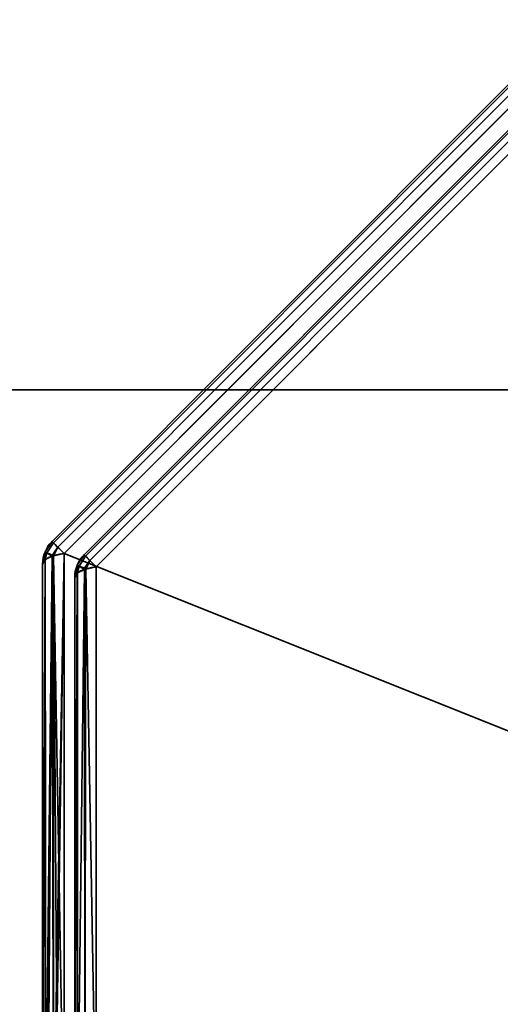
# Model space of a CAD drawing. Header units: millimetres. Extents: x -508 to 6708, y -110 to 248.
# Tile 18 of 256: x -340 to -330, y -19 to 3. Entities that reach past the tile are written whole.
import ezdxf

# ---------------------------------------------------------------- set-up
doc = ezdxf.new("R2010")
doc.units = ezdxf.units.MM
doc.layers.add('151', color=7, linetype='Continuous', true_color=0xffffff)

# ---------------------------------------------------------------- blocks, each defined once
blk = doc.blocks.new('UG_SURFACE_001')
at = {"layer": '151', "color": 252, "linetype": 'Continuous', "lineweight": 35}
for points in [[(507.5, -5.3, 2215.25), (507.5, 229.4, 2215.25), (-507.5, 229.4, 2215.25), (-507.5, -5.3, 2215.25)], [(-357.5, -5.3, 2065.25), (-357.5, 229.4, 2065.25), (357.5, 229.4, 2065.25), (357.5, -5.3, 2065.25)], [(507.5, -5.3, 2215.25), (-507.5, -5.3, 2215.25), (-357.5, -5.3, 2065.25), (357.5, -5.3, 2065.25)]]:
    blk.add_3dface(points, dxfattribs=at)
blk = doc.blocks.new('UG_SURFACE_205')
at = {"layer": '151', "color": 252, "linetype": 'Continuous', "lineweight": 35}
for points in [[(-368, -5.3, 2075.25), (368, -5.3, 2075.25), (366.5, -5.3, 2073.75), (-366.5, -5.3, 2073.75)], [(-368, -5.3, 2075.25), (-368, -22.22, 2075.25), (368, -22.22, 2075.25), (368, -5.3, 2075.25)], [(-366.5, -5.3, 2073.75), (366.5, -5.3, 2073.75), (366.5, -22.22, 2073.75), (-366.5, -22.22, 2073.75)]]:
    blk.add_3dface(points, dxfattribs=at)
blk = doc.blocks.new('UG_SURFACE_216')
at = {"layer": '151', "color": 252, "linetype": 'Continuous', "lineweight": 35}
for points in [[(-339.404, -8.637, 1157.986), (-329.363, 1.404, 1157.986), (-329.395, 1.436, 1157.739), (-339.436, -8.605, 1157.739)], [(-329.363, 1.404, 1010.514), (-339.404, -8.637, 1010.514), (-339.436, -8.605, 1010.761), (-329.395, 1.436, 1010.761)], [(-329.395, 1.436, 1157.739), (-329.395, 1.436, 1010.761), (-339.436, -8.605, 1010.761), (-339.436, -8.605, 1157.739)], [(-329.363, 1.404, 1157.987), (-329.363, 1.404, 1157.986), (-339.404, -8.637, 1157.986), (-339.404, -8.637, 1157.987)], [(-339.404, -8.637, 1157.987), (-339.312, -8.729, 1158.201), (-329.271, 1.312, 1158.201), (-329.363, 1.404, 1157.987)], [(-329.363, 1.404, 1010.513), (-329.271, 1.312, 1010.299), (-339.312, -8.729, 1010.299), (-339.404, -8.637, 1010.513)], [(-339.404, -8.637, 1010.513), (-339.404, -8.637, 1010.514), (-329.363, 1.404, 1010.514), (-329.363, 1.404, 1010.513)], [(-329.27, 1.311, 1158.204), (-329.271, 1.312, 1158.201), (-339.312, -8.729, 1158.201), (-339.311, -8.73, 1158.204)], [(-339.311, -8.73, 1010.296), (-339.312, -8.729, 1010.299), (-329.271, 1.312, 1010.299), (-329.27, 1.311, 1010.296)], [(-339.311, -8.73, 1158.204), (-339.173, -8.868, 1158.357), (-329.132, 1.173, 1158.357), (-329.27, 1.311, 1158.204)], [(-329.27, 1.311, 1010.296), (-329.132, 1.173, 1010.143), (-339.173, -8.868, 1010.143), (-339.311, -8.73, 1010.296)], [(-329.132, 1.173, 1158.357), (-339.173, -8.868, 1158.357), (-339.173, -22.332, 1163.419), (-319.748, -22.332, 1170.723)], [(-339.173, -8.868, 1010.143), (-329.132, 1.173, 1010.143), (-315.668, 1.173, 1005.08), (-315.668, -18.252, 997.777)], [(-338.704, -8.927, 1010.935), (-329.073, 0.704, 1010.935), (-329.105, 0.736, 1011.182), (-338.736, -8.895, 1011.182)], [(-329.105, 0.736, 1157.318), (-338.736, -8.895, 1157.318), (-338.736, -8.895, 1011.182), (-329.105, 0.736, 1011.182)], [(-329.073, 0.704, 1157.565), (-338.704, -8.927, 1157.565), (-338.736, -8.895, 1157.318), (-329.105, 0.736, 1157.318)], [(-329.073, 0.704, 1010.933), (-329.073, 0.704, 1010.935), (-338.704, -8.927, 1010.935), (-338.704, -8.927, 1010.933)], [(-338.704, -8.927, 1010.933), (-338.612, -9.019, 1010.72), (-328.981, 0.612, 1010.72), (-329.073, 0.704, 1010.933)], [(-329.073, 0.704, 1157.567), (-328.981, 0.612, 1157.78), (-338.612, -9.019, 1157.78), (-338.704, -8.927, 1157.567)], [(-338.704, -8.927, 1157.567), (-338.704, -8.927, 1157.565), (-329.073, 0.704, 1157.565), (-329.073, 0.704, 1157.567)], [(-328.98, 0.611, 1010.717), (-328.981, 0.612, 1010.72), (-338.612, -9.019, 1010.72), (-338.611, -9.02, 1010.717)], [(-338.611, -9.02, 1157.783), (-338.612, -9.019, 1157.78), (-328.981, 0.612, 1157.78), (-328.98, 0.611, 1157.783)], [(-338.611, -9.02, 1010.717), (-338.473, -9.157, 1010.564), (-328.843, 0.473, 1010.564), (-328.98, 0.611, 1010.717)], [(-328.98, 0.611, 1157.783), (-328.843, 0.473, 1157.936), (-338.473, -9.157, 1157.936), (-338.611, -9.02, 1157.783)], [(-319.515, -22.565, 1170.105), (-338.473, -21.868, 1162.715), (-338.473, -9.157, 1157.936), (-328.843, 0.473, 1157.936)], [(-328.843, 0.473, 1010.564), (-338.473, -9.157, 1010.564), (-338.473, -21.868, 1005.785), (-319.515, -22.565, 998.395)], [(-339.587, -8.832, 1010.761), (-339.587, -8.832, 1157.739), (-339.436, -8.605, 1157.739), (-339.436, -8.605, 1010.761)], [(-339.546, -8.851, 1157.987), (-339.404, -8.637, 1157.986), (-339.436, -8.605, 1157.739), (-339.587, -8.832, 1157.739)], [(-339.587, -8.832, 1010.761), (-339.436, -8.605, 1010.761), (-339.404, -8.637, 1010.514), (-339.546, -8.851, 1010.513)], [(-339.546, -8.851, 1157.987), (-339.404, -8.637, 1157.987), (-339.404, -8.637, 1157.986)], [(-339.312, -8.729, 1158.201), (-339.404, -8.637, 1157.987), (-339.546, -8.851, 1157.987), (-339.425, -8.901, 1158.204)], [(-339.425, -8.901, 1010.296), (-339.546, -8.851, 1010.513), (-339.404, -8.637, 1010.513), (-339.312, -8.729, 1010.299)], [(-339.404, -8.637, 1010.514), (-339.404, -8.637, 1010.513), (-339.546, -8.851, 1010.513)], [(-339.425, -8.901, 1158.204), (-339.311, -8.73, 1158.204), (-339.312, -8.729, 1158.201)], [(-339.312, -8.729, 1010.299), (-339.311, -8.73, 1010.296), (-339.425, -8.901, 1010.296)], [(-339.311, -8.73, 1158.204), (-339.425, -8.901, 1158.204), (-339.4, -8.916, 1158.229)], [(-339.4, -8.916, 1010.271), (-339.425, -8.901, 1010.296), (-339.311, -8.73, 1010.296)], [(-339.4, -8.916, 1158.229), (-339.173, -8.868, 1158.357), (-339.311, -8.73, 1158.204)], [(-339.311, -8.73, 1010.296), (-339.173, -8.868, 1010.143), (-339.4, -8.916, 1010.271)], [(-339.588, -8.834, 1010.761), (-339.641, -9.1, 1010.761), (-339.641, -9.1, 1157.739), (-339.588, -8.834, 1157.739)], [(-339.588, -8.834, 1157.739), (-339.641, -9.1, 1157.739), (-339.586, -9.007, 1157.987)], [(-339.586, -9.007, 1010.513), (-339.641, -9.1, 1010.761), (-339.588, -8.834, 1010.761)], [(-339.583, -9.002, 1158.001), (-339.586, -9.007, 1157.987), (-339.641, -22.1, 1162.627)], [(-339.641, -22.1, 1162.627), (-339.576, -22.198, 1162.96), (-339.583, -9.002, 1158.001)], [(-339.586, -9.007, 1157.987), (-339.641, -9.1, 1157.739), (-339.641, -22.1, 1162.627)], [(-339.586, -9.007, 1010.513), (-339.636, -22.131, 1005.768), (-339.641, -22.1, 1005.873)], [(-339.641, -22.1, 1005.873), (-339.641, -9.1, 1010.761), (-339.586, -9.007, 1010.513)], [(-339.586, -9.007, 1010.513), (-339.567, -22.196, 1005.545), (-339.636, -22.131, 1005.768)], [(-339.588, -8.834, 1157.739), (-339.587, -8.832, 1157.739), (-339.587, -8.832, 1010.761), (-339.588, -8.834, 1010.761)], [(-339.587, -8.832, 1157.739), (-339.588, -8.834, 1157.739), (-339.546, -8.851, 1157.987)], [(-339.546, -8.851, 1010.513), (-339.588, -8.834, 1010.761), (-339.587, -8.832, 1010.761)], [(-339.586, -9.007, 1157.987), (-339.546, -8.851, 1157.987), (-339.588, -8.834, 1157.739)], [(-339.588, -8.834, 1010.761), (-339.546, -8.851, 1010.513), (-339.586, -9.007, 1010.513)], [(-339.546, -8.851, 1157.987), (-339.586, -9.007, 1157.987), (-339.583, -9.002, 1158.001)], [(-339.583, -9.002, 1010.499), (-339.586, -9.007, 1010.513), (-339.546, -8.851, 1010.513)], [(-339.586, -9.007, 1010.513), (-339.583, -9.002, 1010.499), (-339.567, -22.196, 1005.545)], [(-339.546, -8.851, 1157.987), (-339.583, -9.002, 1158.001), (-339.43, -8.926, 1158.202)], [(-339.43, -8.926, 1010.298), (-339.583, -9.002, 1010.499), (-339.546, -8.851, 1010.513)], [(-339.43, -8.926, 1158.202), (-339.583, -9.002, 1158.001), (-339.576, -22.198, 1162.96)], [(-339.567, -22.196, 1005.545), (-339.583, -9.002, 1010.499), (-339.43, -8.926, 1010.298)], [(-339.418, -8.92, 1158.219), (-339.43, -8.926, 1158.202), (-339.576, -22.198, 1162.96)], [(-339.576, -22.198, 1162.96), (-339.568, -22.21, 1163.001), (-339.418, -8.92, 1158.219)], [(-339.568, -22.21, 1163.001), (-339.41, -22.278, 1163.234), (-339.418, -8.92, 1158.219)], [(-339.43, -8.926, 1010.298), (-339.525, -22.236, 1005.41), (-339.567, -22.196, 1005.545)], [(-339.43, -8.926, 1158.202), (-339.425, -8.901, 1158.204), (-339.546, -8.851, 1157.987)], [(-339.546, -8.851, 1010.513), (-339.425, -8.901, 1010.296), (-339.43, -8.926, 1010.298)], [(-339.43, -8.926, 1010.298), (-339.406, -22.276, 1005.272), (-339.525, -22.236, 1005.41)], [(-339.425, -8.901, 1158.204), (-339.43, -8.926, 1158.202), (-339.418, -8.92, 1158.219)], [(-339.418, -8.92, 1010.281), (-339.43, -8.926, 1010.298), (-339.425, -8.901, 1010.296)], [(-339.43, -8.926, 1010.298), (-339.418, -8.92, 1010.281), (-339.406, -22.276, 1005.272)], [(-339.418, -8.92, 1158.219), (-339.4, -8.916, 1158.229), (-339.425, -8.901, 1158.204)], [(-339.425, -8.901, 1010.296), (-339.4, -8.916, 1010.271), (-339.418, -8.92, 1010.281)], [(-339.4, -8.916, 1158.229), (-339.418, -8.92, 1158.219), (-339.41, -22.278, 1163.234)], [(-339.406, -22.276, 1005.272), (-339.418, -8.92, 1010.281), (-339.4, -8.916, 1010.271)], [(-339.173, -8.868, 1158.357), (-339.4, -8.916, 1158.229), (-339.41, -22.278, 1163.234)], [(-339.41, -22.278, 1163.234), (-339.373, -22.294, 1163.288), (-339.173, -8.868, 1158.357)], [(-339.4, -8.916, 1010.271), (-339.307, -22.31, 1005.157), (-339.406, -22.276, 1005.272)], [(-339.4, -8.916, 1010.271), (-339.173, -8.868, 1010.143), (-339.173, -22.332, 1005.08)], [(-339.4, -8.916, 1010.271), (-339.173, -22.332, 1005.08), (-339.307, -22.31, 1005.157)], [(-339.373, -22.294, 1163.288), (-339.173, -22.332, 1163.419), (-339.173, -8.868, 1158.357)], [(-315.668, -18.252, 997.777), (-319.748, -22.332, 997.777), (-339.173, -22.332, 1005.08), (-339.173, -8.868, 1010.143)], [(-338.887, -9.122, 1157.318), (-338.887, -9.122, 1011.182), (-338.736, -8.895, 1011.182), (-338.736, -8.895, 1157.318)], [(-338.846, -9.141, 1010.933), (-338.704, -8.927, 1010.935), (-338.736, -8.895, 1011.182), (-338.887, -9.122, 1011.182)], [(-338.887, -9.122, 1157.318), (-338.736, -8.895, 1157.318), (-338.704, -8.927, 1157.565), (-338.846, -9.141, 1157.567)], [(-338.846, -9.141, 1010.933), (-338.704, -8.927, 1010.933), (-338.704, -8.927, 1010.935)], [(-338.612, -9.019, 1010.72), (-338.704, -8.927, 1010.933), (-338.846, -9.141, 1010.933), (-338.725, -9.191, 1010.717)], [(-338.725, -9.191, 1157.783), (-338.846, -9.141, 1157.567), (-338.704, -8.927, 1157.567), (-338.612, -9.019, 1157.78)], [(-338.704, -8.927, 1157.565), (-338.704, -8.927, 1157.567), (-338.846, -9.141, 1157.567)], [(-339.641, -22.1, 1005.873), (-339.641, -22.1, 1162.627), (-339.641, -9.1, 1157.739), (-339.641, -9.1, 1010.761)], [(-338.888, -9.123, 1157.318), (-338.941, -9.39, 1157.318), (-338.941, -9.39, 1011.182), (-338.888, -9.123, 1011.182)], [(-338.888, -9.123, 1011.182), (-338.941, -9.39, 1011.182), (-338.886, -9.297, 1010.934)], [(-338.886, -9.297, 1157.566), (-338.941, -9.39, 1157.318), (-338.888, -9.123, 1157.318)], [(-338.888, -9.123, 1011.182), (-338.887, -9.122, 1011.182), (-338.887, -9.122, 1157.318), (-338.888, -9.123, 1157.318)], [(-338.887, -9.122, 1011.182), (-338.888, -9.123, 1011.182), (-338.846, -9.141, 1010.933)], [(-338.846, -9.141, 1157.567), (-338.888, -9.123, 1157.318), (-338.887, -9.122, 1157.318)], [(-338.886, -9.297, 1010.934), (-338.846, -9.141, 1010.933), (-338.888, -9.123, 1011.182)], [(-338.888, -9.123, 1157.318), (-338.846, -9.141, 1157.567), (-338.886, -9.297, 1157.566)], [(-338.846, -9.141, 1010.933), (-338.886, -9.297, 1010.934), (-338.883, -9.291, 1010.92)], [(-338.883, -9.291, 1157.58), (-338.886, -9.297, 1157.566), (-338.846, -9.141, 1157.567)], [(-338.846, -9.141, 1010.933), (-338.883, -9.291, 1010.92), (-338.73, -9.216, 1010.718)], [(-338.73, -9.216, 1157.781), (-338.883, -9.291, 1157.58), (-338.846, -9.141, 1157.567)], [(-338.883, -22.002, 1006.141), (-338.718, -21.92, 1005.923), (-338.718, -9.209, 1010.702), (-338.73, -9.216, 1010.718)], [(-338.73, -9.216, 1010.718), (-338.883, -9.291, 1010.92), (-338.883, -22.002, 1006.141)], [(-338.718, -21.92, 1162.577), (-338.883, -22.002, 1162.359), (-338.883, -9.291, 1157.58), (-338.73, -9.216, 1157.781)], [(-338.73, -9.216, 1010.718), (-338.725, -9.191, 1010.717), (-338.846, -9.141, 1010.933)], [(-338.846, -9.141, 1157.567), (-338.725, -9.191, 1157.783), (-338.73, -9.216, 1157.781)], [(-338.725, -9.191, 1010.717), (-338.73, -9.216, 1010.718), (-338.718, -9.209, 1010.702)], [(-338.718, -9.209, 1157.798), (-338.73, -9.216, 1157.781), (-338.725, -9.191, 1157.783)], [(-338.73, -9.216, 1157.781), (-338.718, -9.209, 1157.798), (-338.718, -21.92, 1162.577)], [(-338.725, -9.191, 1010.717), (-338.611, -9.02, 1010.717), (-338.612, -9.019, 1010.72)], [(-338.612, -9.019, 1157.78), (-338.611, -9.02, 1157.783), (-338.725, -9.191, 1157.783)], [(-338.611, -9.02, 1010.717), (-338.725, -9.191, 1010.717), (-338.7, -9.206, 1010.692)], [(-338.7, -9.206, 1157.808), (-338.725, -9.191, 1157.783), (-338.611, -9.02, 1157.783)], [(-338.718, -9.209, 1010.702), (-338.7, -9.206, 1010.692), (-338.725, -9.191, 1010.717)], [(-338.725, -9.191, 1157.783), (-338.7, -9.206, 1157.808), (-338.718, -9.209, 1157.798)], [(-338.718, -21.92, 1005.923), (-338.473, -21.868, 1005.785), (-338.473, -9.157, 1010.564), (-338.7, -9.206, 1010.692)], [(-338.7, -9.206, 1010.692), (-338.718, -9.209, 1010.702), (-338.718, -21.92, 1005.923)], [(-338.473, -21.868, 1162.715), (-338.718, -21.92, 1162.577), (-338.718, -9.209, 1157.798), (-338.7, -9.206, 1157.808)], [(-338.7, -9.206, 1010.692), (-338.473, -9.157, 1010.564), (-338.611, -9.02, 1010.717)], [(-338.611, -9.02, 1157.783), (-338.473, -9.157, 1157.936), (-338.7, -9.206, 1157.808)], [(-338.7, -9.206, 1157.808), (-338.473, -9.157, 1157.936), (-338.473, -21.868, 1162.715)], [(-338.941, -22.1, 1006.403), (-338.883, -22.002, 1006.141), (-338.883, -9.291, 1010.92), (-338.886, -9.297, 1010.934)], [(-338.886, -9.297, 1010.934), (-338.941, -9.39, 1011.182), (-338.941, -22.1, 1006.403)], [(-338.883, -22.002, 1162.359), (-338.941, -22.1, 1162.097), (-338.941, -9.39, 1157.318), (-338.886, -9.297, 1157.566)], [(-338.941, -9.39, 1157.318), (-338.941, -22.1, 1162.097), (-338.941, -22.1, 1006.403), (-338.941, -9.39, 1011.182)], [(-338.886, -9.297, 1157.566), (-338.883, -9.291, 1157.58), (-338.883, -22.002, 1162.359)]]:
    blk.add_3dface(points, dxfattribs=at)
blk = doc.blocks.new('UG_SURFACE_240')
at = {"layer": '151', "color": 252, "linetype": 'Continuous', "lineweight": 35}
for points in [[(-339.404, -8.637, 1157.986), (-329.363, 1.404, 1157.986), (-329.395, 1.436, 1157.739), (-339.436, -8.605, 1157.739)], [(-329.363, 1.404, 1010.514), (-339.404, -8.637, 1010.514), (-339.436, -8.605, 1010.761), (-329.395, 1.436, 1010.761)], [(-329.395, 1.436, 1157.739), (-329.395, 1.436, 1010.761), (-339.436, -8.605, 1010.761), (-339.436, -8.605, 1157.739)], [(-329.363, 1.404, 1157.987), (-329.363, 1.404, 1157.986), (-339.404, -8.637, 1157.986), (-339.404, -8.637, 1157.987)], [(-339.404, -8.637, 1157.987), (-339.312, -8.729, 1158.201), (-329.271, 1.312, 1158.201), (-329.363, 1.404, 1157.987)], [(-329.363, 1.404, 1010.513), (-329.271, 1.312, 1010.299), (-339.312, -8.729, 1010.299), (-339.404, -8.637, 1010.513)], [(-339.404, -8.637, 1010.513), (-339.404, -8.637, 1010.514), (-329.363, 1.404, 1010.514), (-329.363, 1.404, 1010.513)], [(-329.27, 1.311, 1158.204), (-329.271, 1.312, 1158.201), (-339.312, -8.729, 1158.201), (-339.311, -8.73, 1158.204)], [(-339.311, -8.73, 1010.296), (-339.312, -8.729, 1010.299), (-329.271, 1.312, 1010.299), (-329.27, 1.311, 1010.296)], [(-339.311, -8.73, 1158.204), (-339.173, -8.868, 1158.357), (-329.132, 1.173, 1158.357), (-329.27, 1.311, 1158.204)], [(-329.27, 1.311, 1010.296), (-329.132, 1.173, 1010.143), (-339.173, -8.868, 1010.143), (-339.311, -8.73, 1010.296)], [(-329.132, 1.173, 1158.357), (-339.173, -8.868, 1158.357), (-339.173, -22.332, 1163.419), (-319.748, -22.332, 1170.723)], [(-339.173, -8.868, 1010.143), (-329.132, 1.173, 1010.143), (-315.668, 1.173, 1005.08), (-315.668, -18.252, 997.777)], [(-338.704, -8.927, 1010.935), (-329.073, 0.704, 1010.935), (-329.105, 0.736, 1011.182), (-338.736, -8.895, 1011.182)], [(-329.105, 0.736, 1157.318), (-338.736, -8.895, 1157.318), (-338.736, -8.895, 1011.182), (-329.105, 0.736, 1011.182)], [(-329.073, 0.704, 1157.565), (-338.704, -8.927, 1157.565), (-338.736, -8.895, 1157.318), (-329.105, 0.736, 1157.318)], [(-329.073, 0.704, 1010.933), (-329.073, 0.704, 1010.935), (-338.704, -8.927, 1010.935), (-338.704, -8.927, 1010.933)], [(-338.704, -8.927, 1010.933), (-338.612, -9.019, 1010.72), (-328.981, 0.612, 1010.72), (-329.073, 0.704, 1010.933)], [(-329.073, 0.704, 1157.567), (-328.981, 0.612, 1157.78), (-338.612, -9.019, 1157.78), (-338.704, -8.927, 1157.567)], [(-338.704, -8.927, 1157.567), (-338.704, -8.927, 1157.565), (-329.073, 0.704, 1157.565), (-329.073, 0.704, 1157.567)], [(-328.98, 0.611, 1010.717), (-328.981, 0.612, 1010.72), (-338.612, -9.019, 1010.72), (-338.611, -9.02, 1010.717)], [(-338.611, -9.02, 1157.783), (-338.612, -9.019, 1157.78), (-328.981, 0.612, 1157.78), (-328.98, 0.611, 1157.783)], [(-338.611, -9.02, 1010.717), (-338.473, -9.157, 1010.564), (-328.843, 0.473, 1010.564), (-328.98, 0.611, 1010.717)], [(-328.98, 0.611, 1157.783), (-328.843, 0.473, 1157.936), (-338.473, -9.157, 1157.936), (-338.611, -9.02, 1157.783)], [(-319.515, -22.565, 1170.105), (-338.473, -21.868, 1162.715), (-338.473, -9.157, 1157.936), (-328.843, 0.473, 1157.936)], [(-328.843, 0.473, 1010.564), (-338.473, -9.157, 1010.564), (-338.473, -21.868, 1005.785), (-319.515, -22.565, 998.395)], [(-339.587, -8.832, 1010.761), (-339.587, -8.832, 1157.739), (-339.436, -8.605, 1157.739), (-339.436, -8.605, 1010.761)], [(-339.546, -8.851, 1157.987), (-339.404, -8.637, 1157.986), (-339.436, -8.605, 1157.739), (-339.587, -8.832, 1157.739)], [(-339.587, -8.832, 1010.761), (-339.436, -8.605, 1010.761), (-339.404, -8.637, 1010.514), (-339.546, -8.851, 1010.513)], [(-339.546, -8.851, 1157.987), (-339.404, -8.637, 1157.987), (-339.404, -8.637, 1157.986)], [(-339.312, -8.729, 1158.201), (-339.404, -8.637, 1157.987), (-339.546, -8.851, 1157.987), (-339.425, -8.901, 1158.204)], [(-339.425, -8.901, 1010.296), (-339.546, -8.851, 1010.513), (-339.404, -8.637, 1010.513), (-339.312, -8.729, 1010.299)], [(-339.404, -8.637, 1010.514), (-339.404, -8.637, 1010.513), (-339.546, -8.851, 1010.513)], [(-339.425, -8.901, 1158.204), (-339.311, -8.73, 1158.204), (-339.312, -8.729, 1158.201)], [(-339.312, -8.729, 1010.299), (-339.311, -8.73, 1010.296), (-339.425, -8.901, 1010.296)], [(-339.311, -8.73, 1158.204), (-339.425, -8.901, 1158.204), (-339.4, -8.916, 1158.229)], [(-339.4, -8.916, 1010.271), (-339.425, -8.901, 1010.296), (-339.311, -8.73, 1010.296)], [(-339.4, -8.916, 1158.229), (-339.173, -8.868, 1158.357), (-339.311, -8.73, 1158.204)], [(-339.311, -8.73, 1010.296), (-339.173, -8.868, 1010.143), (-339.4, -8.916, 1010.271)], [(-339.588, -8.834, 1010.761), (-339.641, -9.1, 1010.761), (-339.641, -9.1, 1157.739), (-339.588, -8.834, 1157.739)], [(-339.588, -8.834, 1157.739), (-339.641, -9.1, 1157.739), (-339.586, -9.007, 1157.987)], [(-339.586, -9.007, 1010.513), (-339.641, -9.1, 1010.761), (-339.588, -8.834, 1010.761)], [(-339.583, -9.002, 1158.001), (-339.586, -9.007, 1157.987), (-339.641, -22.1, 1162.627)], [(-339.641, -22.1, 1162.627), (-339.576, -22.198, 1162.96), (-339.583, -9.002, 1158.001)], [(-339.586, -9.007, 1157.987), (-339.641, -9.1, 1157.739), (-339.641, -22.1, 1162.627)], [(-339.586, -9.007, 1010.513), (-339.636, -22.131, 1005.768), (-339.641, -22.1, 1005.873)], [(-339.641, -22.1, 1005.873), (-339.641, -9.1, 1010.761), (-339.586, -9.007, 1010.513)], [(-339.586, -9.007, 1010.513), (-339.567, -22.196, 1005.545), (-339.636, -22.131, 1005.768)], [(-339.588, -8.834, 1157.739), (-339.587, -8.832, 1157.739), (-339.587, -8.832, 1010.761), (-339.588, -8.834, 1010.761)], [(-339.587, -8.832, 1157.739), (-339.588, -8.834, 1157.739), (-339.546, -8.851, 1157.987)], [(-339.546, -8.851, 1010.513), (-339.588, -8.834, 1010.761), (-339.587, -8.832, 1010.761)], [(-339.586, -9.007, 1157.987), (-339.546, -8.851, 1157.987), (-339.588, -8.834, 1157.739)], [(-339.588, -8.834, 1010.761), (-339.546, -8.851, 1010.513), (-339.586, -9.007, 1010.513)], [(-339.546, -8.851, 1157.987), (-339.586, -9.007, 1157.987), (-339.583, -9.002, 1158.001)], [(-339.583, -9.002, 1010.499), (-339.586, -9.007, 1010.513), (-339.546, -8.851, 1010.513)], [(-339.586, -9.007, 1010.513), (-339.583, -9.002, 1010.499), (-339.567, -22.196, 1005.545)], [(-339.546, -8.851, 1157.987), (-339.583, -9.002, 1158.001), (-339.43, -8.926, 1158.202)], [(-339.43, -8.926, 1010.298), (-339.583, -9.002, 1010.499), (-339.546, -8.851, 1010.513)], [(-339.43, -8.926, 1158.202), (-339.583, -9.002, 1158.001), (-339.576, -22.198, 1162.96)], [(-339.567, -22.196, 1005.545), (-339.583, -9.002, 1010.499), (-339.43, -8.926, 1010.298)], [(-339.418, -8.92, 1158.219), (-339.43, -8.926, 1158.202), (-339.576, -22.198, 1162.96)], [(-339.576, -22.198, 1162.96), (-339.568, -22.21, 1163.001), (-339.418, -8.92, 1158.219)], [(-339.568, -22.21, 1163.001), (-339.41, -22.278, 1163.234), (-339.418, -8.92, 1158.219)], [(-339.43, -8.926, 1010.298), (-339.525, -22.236, 1005.41), (-339.567, -22.196, 1005.545)], [(-339.43, -8.926, 1158.202), (-339.425, -8.901, 1158.204), (-339.546, -8.851, 1157.987)], [(-339.546, -8.851, 1010.513), (-339.425, -8.901, 1010.296), (-339.43, -8.926, 1010.298)], [(-339.43, -8.926, 1010.298), (-339.406, -22.276, 1005.272), (-339.525, -22.236, 1005.41)], [(-339.425, -8.901, 1158.204), (-339.43, -8.926, 1158.202), (-339.418, -8.92, 1158.219)], [(-339.418, -8.92, 1010.281), (-339.43, -8.926, 1010.298), (-339.425, -8.901, 1010.296)], [(-339.43, -8.926, 1010.298), (-339.418, -8.92, 1010.281), (-339.406, -22.276, 1005.272)], [(-339.418, -8.92, 1158.219), (-339.4, -8.916, 1158.229), (-339.425, -8.901, 1158.204)], [(-339.425, -8.901, 1010.296), (-339.4, -8.916, 1010.271), (-339.418, -8.92, 1010.281)], [(-339.4, -8.916, 1158.229), (-339.418, -8.92, 1158.219), (-339.41, -22.278, 1163.234)], [(-339.406, -22.276, 1005.272), (-339.418, -8.92, 1010.281), (-339.4, -8.916, 1010.271)], [(-339.173, -8.868, 1158.357), (-339.4, -8.916, 1158.229), (-339.41, -22.278, 1163.234)], [(-339.41, -22.278, 1163.234), (-339.373, -22.294, 1163.288), (-339.173, -8.868, 1158.357)], [(-339.4, -8.916, 1010.271), (-339.307, -22.31, 1005.157), (-339.406, -22.276, 1005.272)], [(-339.4, -8.916, 1010.271), (-339.173, -8.868, 1010.143), (-339.173, -22.332, 1005.08)], [(-339.4, -8.916, 1010.271), (-339.173, -22.332, 1005.08), (-339.307, -22.31, 1005.157)], [(-339.373, -22.294, 1163.288), (-339.173, -22.332, 1163.419), (-339.173, -8.868, 1158.357)], [(-315.668, -18.252, 997.777), (-319.748, -22.332, 997.777), (-339.173, -22.332, 1005.08), (-339.173, -8.868, 1010.143)], [(-338.887, -9.122, 1157.318), (-338.887, -9.122, 1011.182), (-338.736, -8.895, 1011.182), (-338.736, -8.895, 1157.318)], [(-338.846, -9.141, 1010.933), (-338.704, -8.927, 1010.935), (-338.736, -8.895, 1011.182), (-338.887, -9.122, 1011.182)], [(-338.887, -9.122, 1157.318), (-338.736, -8.895, 1157.318), (-338.704, -8.927, 1157.565), (-338.846, -9.141, 1157.567)], [(-338.846, -9.141, 1010.933), (-338.704, -8.927, 1010.933), (-338.704, -8.927, 1010.935)], [(-338.612, -9.019, 1010.72), (-338.704, -8.927, 1010.933), (-338.846, -9.141, 1010.933), (-338.725, -9.191, 1010.717)], [(-338.725, -9.191, 1157.783), (-338.846, -9.141, 1157.567), (-338.704, -8.927, 1157.567), (-338.612, -9.019, 1157.78)], [(-338.704, -8.927, 1157.565), (-338.704, -8.927, 1157.567), (-338.846, -9.141, 1157.567)], [(-339.641, -22.1, 1005.873), (-339.641, -22.1, 1162.627), (-339.641, -9.1, 1157.739), (-339.641, -9.1, 1010.761)], [(-338.888, -9.123, 1157.318), (-338.941, -9.39, 1157.318), (-338.941, -9.39, 1011.182), (-338.888, -9.123, 1011.182)], [(-338.888, -9.123, 1011.182), (-338.941, -9.39, 1011.182), (-338.886, -9.297, 1010.934)], [(-338.886, -9.297, 1157.566), (-338.941, -9.39, 1157.318), (-338.888, -9.123, 1157.318)], [(-338.888, -9.123, 1011.182), (-338.887, -9.122, 1011.182), (-338.887, -9.122, 1157.318), (-338.888, -9.123, 1157.318)], [(-338.887, -9.122, 1011.182), (-338.888, -9.123, 1011.182), (-338.846, -9.141, 1010.933)], [(-338.846, -9.141, 1157.567), (-338.888, -9.123, 1157.318), (-338.887, -9.122, 1157.318)], [(-338.886, -9.297, 1010.934), (-338.846, -9.141, 1010.933), (-338.888, -9.123, 1011.182)], [(-338.888, -9.123, 1157.318), (-338.846, -9.141, 1157.567), (-338.886, -9.297, 1157.566)], [(-338.846, -9.141, 1010.933), (-338.886, -9.297, 1010.934), (-338.883, -9.291, 1010.92)], [(-338.883, -9.291, 1157.58), (-338.886, -9.297, 1157.566), (-338.846, -9.141, 1157.567)], [(-338.846, -9.141, 1010.933), (-338.883, -9.291, 1010.92), (-338.73, -9.216, 1010.718)], [(-338.73, -9.216, 1157.781), (-338.883, -9.291, 1157.58), (-338.846, -9.141, 1157.567)], [(-338.883, -22.002, 1006.141), (-338.718, -21.92, 1005.923), (-338.718, -9.209, 1010.702), (-338.73, -9.216, 1010.718)], [(-338.73, -9.216, 1010.718), (-338.883, -9.291, 1010.92), (-338.883, -22.002, 1006.141)], [(-338.718, -21.92, 1162.577), (-338.883, -22.002, 1162.359), (-338.883, -9.291, 1157.58), (-338.73, -9.216, 1157.781)], [(-338.73, -9.216, 1010.718), (-338.725, -9.191, 1010.717), (-338.846, -9.141, 1010.933)], [(-338.846, -9.141, 1157.567), (-338.725, -9.191, 1157.783), (-338.73, -9.216, 1157.781)], [(-338.725, -9.191, 1010.717), (-338.73, -9.216, 1010.718), (-338.718, -9.209, 1010.702)], [(-338.718, -9.209, 1157.798), (-338.73, -9.216, 1157.781), (-338.725, -9.191, 1157.783)], [(-338.73, -9.216, 1157.781), (-338.718, -9.209, 1157.798), (-338.718, -21.92, 1162.577)], [(-338.725, -9.191, 1010.717), (-338.611, -9.02, 1010.717), (-338.612, -9.019, 1010.72)], [(-338.612, -9.019, 1157.78), (-338.611, -9.02, 1157.783), (-338.725, -9.191, 1157.783)], [(-338.611, -9.02, 1010.717), (-338.725, -9.191, 1010.717), (-338.7, -9.206, 1010.692)], [(-338.7, -9.206, 1157.808), (-338.725, -9.191, 1157.783), (-338.611, -9.02, 1157.783)], [(-338.718, -9.209, 1010.702), (-338.7, -9.206, 1010.692), (-338.725, -9.191, 1010.717)], [(-338.725, -9.191, 1157.783), (-338.7, -9.206, 1157.808), (-338.718, -9.209, 1157.798)], [(-338.718, -21.92, 1005.923), (-338.473, -21.868, 1005.785), (-338.473, -9.157, 1010.564), (-338.7, -9.206, 1010.692)], [(-338.7, -9.206, 1010.692), (-338.718, -9.209, 1010.702), (-338.718, -21.92, 1005.923)], [(-338.473, -21.868, 1162.715), (-338.718, -21.92, 1162.577), (-338.718, -9.209, 1157.798), (-338.7, -9.206, 1157.808)], [(-338.7, -9.206, 1010.692), (-338.473, -9.157, 1010.564), (-338.611, -9.02, 1010.717)], [(-338.611, -9.02, 1157.783), (-338.473, -9.157, 1157.936), (-338.7, -9.206, 1157.808)], [(-338.7, -9.206, 1157.808), (-338.473, -9.157, 1157.936), (-338.473, -21.868, 1162.715)], [(-338.941, -22.1, 1006.403), (-338.883, -22.002, 1006.141), (-338.883, -9.291, 1010.92), (-338.886, -9.297, 1010.934)], [(-338.886, -9.297, 1010.934), (-338.941, -9.39, 1011.182), (-338.941, -22.1, 1006.403)], [(-338.883, -22.002, 1162.359), (-338.941, -22.1, 1162.097), (-338.941, -9.39, 1157.318), (-338.886, -9.297, 1157.566)], [(-338.941, -9.39, 1157.318), (-338.941, -22.1, 1162.097), (-338.941, -22.1, 1006.403), (-338.941, -9.39, 1011.182)], [(-338.886, -9.297, 1157.566), (-338.883, -9.291, 1157.58), (-338.883, -22.002, 1162.359)]]:
    blk.add_3dface(points, dxfattribs=at)

msp = doc.modelspace()

# ---------------------------------------------------------------- linework, layer by layer
at = {"layer": '151', "color": 253, "linetype": 'Continuous', "lineweight": -3}
for p, q in [((-339.436, -8.605, 1010.761), (-329.395, 1.436, 1010.761)), ((-329.395, 1.436, 1157.739), (-339.436, -8.605, 1157.739)), ((-329.395, 1.436, 1157.739), (-339.436, -8.605, 1157.739)), ((-339.436, -8.605, 1010.761), (-329.395, 1.436, 1010.761)), ((-329.132, 1.173, 1158.357), (-339.173, -8.868, 1158.357)), ((-339.173, -8.868, 1010.143), (-329.132, 1.173, 1010.143)), ((-339.173, -8.868, 1010.143), (-329.132, 1.173, 1010.143)), ((-329.132, 1.173, 1158.357), (-339.173, -8.868, 1158.357)), ((-339.173, -8.868, 1010.143), (-329.132, 1.173, 1010.143)), ((-329.105, 0.736, 1157.318), (-338.736, -8.895, 1157.318)), ((-338.736, -8.895, 1011.182), (-329.105, 0.736, 1011.182)), ((-338.736, -8.895, 1011.182), (-329.105, 0.736, 1011.182)), ((-329.105, 0.736, 1157.318), (-338.736, -8.895, 1157.318)), ((-338.473, -9.157, 1157.936), (-328.843, 0.473, 1157.936)), ((-328.843, 0.473, 1010.564), (-338.473, -9.157, 1010.564)), ((-338.473, -9.157, 1157.936), (-328.843, 0.473, 1157.936)), ((-328.843, 0.473, 1010.564), (-338.473, -9.157, 1010.564)), ((-507.5, -5.3, 2215.25), (507.5, -5.3, 2215.25)), ((-507.5, -5.3, 2215.25), (507.5, -5.3, 2215.25)), ((368, -5.3, 2075.25), (-368, -5.3, 2075.25)), ((366.5, -5.3, 2073.75), (-366.5, -5.3, 2073.75)), ((357.5, -5.3, 2065.25), (-357.5, -5.3, 2065.25)), ((-339.436, -8.605, 1157.739), (-339.436, -8.605, 1010.761)), ((-339.436, -8.605, 1157.739), (-339.436, -8.605, 1010.761)), ((-339.173, -8.868, 1158.357), (-339.173, -22.332, 1163.419)), ((-339.173, -8.868, 1010.143), (-339.173, -22.332, 1005.081)), ((-339.173, -8.868, 1158.357), (-339.173, -22.332, 1163.419)), ((-339.173, -8.868, 1010.143), (-339.173, -22.332, 1005.081)), ((-338.736, -8.895, 1157.318), (-338.736, -8.895, 1011.182)), ((-338.736, -8.895, 1157.318), (-338.736, -8.895, 1011.182)), ((-339.641, -9.1, 1157.739), (-339.641, -9.1, 1010.761)), ((-339.641, -9.1, 1010.761), (-339.641, -22.1, 1005.873)), ((-339.641, -9.1, 1157.739), (-339.641, -22.1, 1162.627)), ((-339.641, -9.1, 1157.739), (-339.641, -9.1, 1010.761)), ((-339.641, -9.1, 1157.739), (-339.641, -22.1, 1162.627)), ((-339.641, -9.1, 1010.761), (-339.641, -22.1, 1005.873)), ((-338.473, -21.868, 1162.715), (-338.473, -9.157, 1157.936)), ((-338.473, -9.157, 1010.564), (-338.473, -21.868, 1005.785)), ((-338.473, -9.157, 1010.564), (-338.473, -21.868, 1005.785)), ((-338.473, -21.868, 1162.715), (-338.473, -9.157, 1157.936)), ((-338.941, -9.39, 1157.318), (-338.941, -22.1, 1162.097)), ((-338.941, -22.1, 1006.403), (-338.941, -9.39, 1011.182)), ((-338.941, -9.39, 1011.182), (-338.941, -9.39, 1157.318)), ((-338.941, -22.1, 1006.403), (-338.941, -9.39, 1011.182)), ((-338.941, -9.39, 1011.182), (-338.941, -9.39, 1157.318)), ((-338.941, -9.39, 1157.318), (-338.941, -22.1, 1162.097))]:
    msp.add_line(p, q, dxfattribs=at)
msp.add_arc((-338.941, -9.1, 1010.761), 0.7, 135, 180, dxfattribs=at)
msp.add_arc((-338.941, -9.1, 1010.761), 0.7, 135, 180, dxfattribs=at)
at = {"layer": '151', "color": 253, "linetype": 'Continuous', "lineweight": -3, "extrusion": (0, 0, -1)}
for centre, start in [((338.941, -9.1, -1157.739), 360), ((338.941, -9.1, -1157.739), 360), ((338.241, -9.39, -1011.182), 0), ((338.241, -9.39, -1157.318), 0), ((338.241, -9.39, -1011.182), 0), ((338.241, -9.39, -1157.318), 0), ((338.241, -9.39, -1011.182), 0)]:
    msp.add_arc(centre, 0.7, start, 45, dxfattribs=at)
at = {"layer": '151', "color": 253, "linetype": 'Continuous', "lineweight": -3, "extrusion": (0.707107, 0.707107, 7.62964e-17)}
msp.add_arc((233.233, 1157.739, -246.102), 0.7, 0, 62, dxfattribs=at)
msp.add_arc((233.233, 1157.739, -246.102), 0.7, 0, 62, dxfattribs=at)
at = {"layer": '151', "color": 253, "linetype": 'Continuous', "lineweight": -3, "extrusion": (0.707107, 0.707107, 6.11814e-16)}
for centre in [(233.233, 1010.761, -246.102), (233.233, 1010.761, -246.102), (232.533, 1011.182, -245.812), (232.533, 1011.182, -245.812)]:
    msp.add_arc(centre, 0.7, 298, 0, dxfattribs=at)
at = {"layer": '151', "color": 253, "linetype": 'Continuous', "lineweight": -3, "extrusion": (-1.14537e-15, 0.936029, -0.351924)}
msp.add_arc((338.941, 1080.474, -415.954), 0.7, 0, 70.6118, dxfattribs=at)
msp.add_arc((338.941, 1080.474, -415.954), 0.7, 0, 70.6118, dxfattribs=at)
at = {"layer": '151', "color": 253, "linetype": 'Continuous', "lineweight": -3, "extrusion": (-9.33028e-16, 0.936029, 0.351924)}
msp.add_arc((338.941, 949.304, 347.193), 0.7, 289.3882, 0, dxfattribs=at)
msp.add_arc((338.941, 949.304, 347.193), 0.7, 289.3882, 0, dxfattribs=at)
at = {"layer": '151', "color": 253, "linetype": 'Continuous', "lineweight": -3, "extrusion": (-0.707107, -0.707107, -4.89451e-15)}
msp.add_arc((-232.533, 1157.318, 245.812), 0.7, 118, 180, dxfattribs=at)
msp.add_arc((-232.533, 1157.318, 245.812), 0.7, 118, 180, dxfattribs=at)
at = {"layer": '151', "color": 253, "linetype": 'Continuous', "lineweight": -3, "extrusion": (-8.69867e-16, -0.936029, -0.351924)}
msp.add_arc((-338.241, 949.8, -347.07), 0.7, 180, 250.6118, dxfattribs=at)
msp.add_arc((-338.241, 949.8, -347.07), 0.7, 180, 250.6118, dxfattribs=at)
at = {"layer": '151', "color": 253, "linetype": 'Continuous', "lineweight": -3, "extrusion": (-1.16435e-15, -0.936029, 0.351924)}
msp.add_arc((-338.241, 1079.979, 416.077), 0.7, 109.3882, 180, dxfattribs=at)
msp.add_arc((-338.241, 1079.979, 416.077), 0.7, 109.3882, 180, dxfattribs=at)

# ---------------------------------------------------------------- block references
at = {"layer": '151', "color": 253, "linetype": 'Continuous', "lineweight": -3}
for name in ['UG_SURFACE_001', 'UG_SURFACE_205', 'UG_SURFACE_216', 'UG_SURFACE_240']:
    msp.add_blockref(name, (0, 0), dxfattribs=at)

doc.saveas('drawing.dxf')
